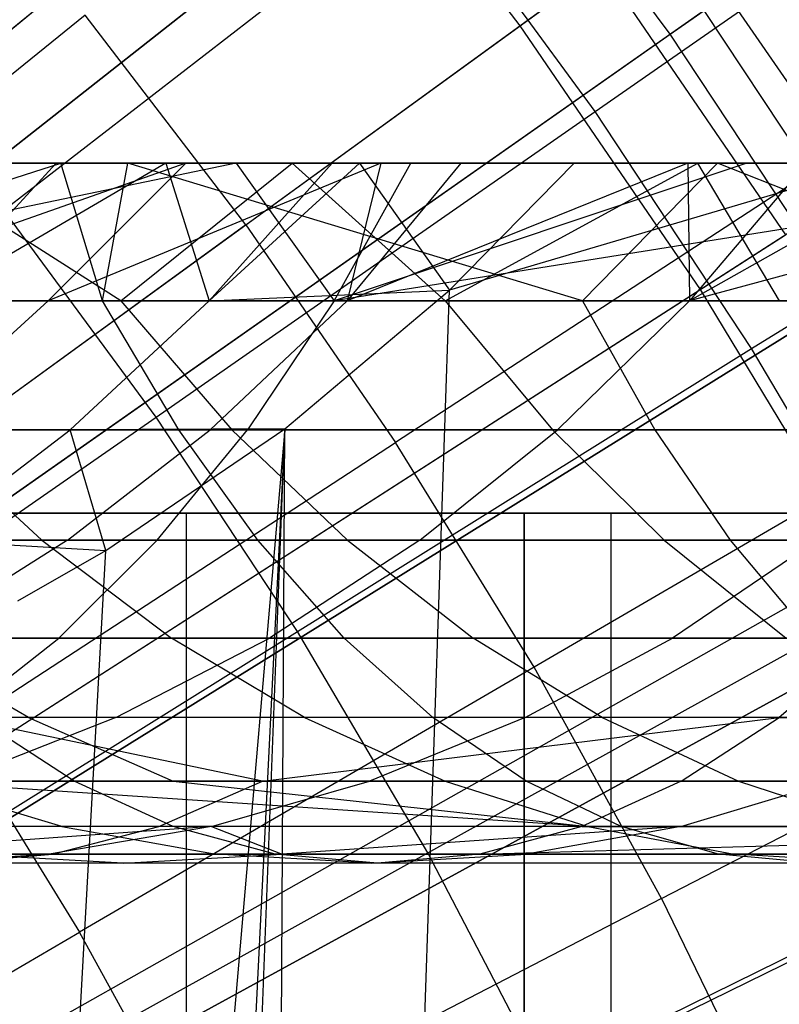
# Model space of a CAD drawing. Extents: x 0.1 to 12.1, y -6 to 6.
# Tile 236 of 256: x 7.21 to 7.427, y 0.66 to 0.941. Entities that reach past the tile are written whole.
import ezdxf

# ---------------------------------------------------------------- set-up
doc = ezdxf.new("R2010")
doc.units = 0
doc.header["$LTSCALE"] = 2.54
doc.layers.get('0').update_dxf_attribs({"linetype": 'CONTINUOUS'})

# ---------------------------------------------------------------- blocks, each defined once
blk = doc.blocks.new('DROPS_COLOR_B-11195_STL')
at = {"color": 0}
for p, q in [((7.35285, 0.93931, 2.1004), (7.60061, 1.11932, 2.21277)), ((7.35285, 0.93931, 2.1004), (7.60061, 1.11932, 2.21277)), ((7.07837, 0.83272, 13.37336), (7.3195, 1.02989, 13.27646)), ((7.07837, 0.83272, 13.37336), (7.3195, 1.02989, 13.27646)), ((7.40437, 0.86397, 2.1004), (7.66199, 1.02954, 2.21277)), ((7.40437, 0.86397, 2.1004), (7.66199, 1.02954, 2.21277)), ((7.0556, 0.8141, 2.00512), (7.29712, 1.01159, 2.1004)), ((7.0556, 0.8141, 2.00512), (7.29712, 1.01159, 2.1004)), ((7.29712, 1.01159, 2.1004), (7.35285, 0.93931, 2.1004)), ((7.29712, 1.01159, 2.1004), (7.35285, 0.93931, 2.1004)), ((7.37438, 0.91481, 13.54139), (7.50017, 1.00236, 13.48337)), ((7.37438, 0.91481, 13.54139), (7.50017, 1.00236, 13.48337)), ((7.20548, 0.88664, 13.59504), (7.32636, 0.9802, 13.54139)), ((7.20548, 0.88664, 13.59504), (7.32636, 0.9802, 13.54139)), ((7.37438, 0.91481, 13.54139), (7.32636, 0.9802, 13.54139)), ((7.37438, 0.91481, 13.54139), (7.32636, 0.9802, 13.54139)), ((7.27453, 0.88238, 13.66163), (7.39642, 0.97094, 13.60807)), ((7.27453, 0.88238, 13.66163), (7.39642, 0.97094, 13.60807)), ((7.44352, 0.90257, 13.60807), (7.39642, 0.97094, 13.60807)), ((7.44352, 0.90257, 13.60807), (7.39642, 0.97094, 13.60807)), ((7.12425, 0.77322, 13.37336), (7.37624, 0.95631, 13.27646)), ((7.12425, 0.77322, 13.37336), (7.37624, 0.95631, 13.27646)), ((7.37624, 0.95631, 13.27646), (7.42869, 0.8796, 13.27646)), ((7.37624, 0.95631, 13.27646), (7.42869, 0.8796, 13.27646)), ((7.22866, 0.94229, 13.66163), (7.11163, 0.84792, 13.71107)), ((7.22866, 0.94229, 13.66163), (7.11163, 0.84792, 13.71107)), ((7.27453, 0.88238, 13.66163), (7.22866, 0.94229, 13.66163)), ((7.27453, 0.88238, 13.66163), (7.22866, 0.94229, 13.66163)), ((7.10046, 0.75594, 2.00512), (7.35285, 0.93931, 2.1004)), ((7.10046, 0.75594, 2.00512), (7.35285, 0.93931, 2.1004)), ((7.35285, 0.93931, 2.1004), (7.40437, 0.86397, 2.1004)), ((7.35285, 0.93931, 2.1004), (7.40437, 0.86397, 2.1004)), ((7.41902, 0.84706, 13.54139), (7.54909, 0.92813, 13.48337)), ((7.41902, 0.84706, 13.54139), (7.54909, 0.92813, 13.48337)), ((7.24892, 0.82748, 13.59504), (7.37438, 0.91481, 13.54139)), ((7.24892, 0.82748, 13.59504), (7.37438, 0.91481, 13.54139)), ((7.41902, 0.84706, 13.54139), (7.37438, 0.91481, 13.54139)), ((7.41902, 0.84706, 13.54139), (7.37438, 0.91481, 13.54139)), ((7.44352, 0.90257, 13.60807), (7.31733, 0.82025, 13.66163)), ((7.44352, 0.90257, 13.60807), (7.31733, 0.82025, 13.66163)), ((7.4554, 0.89999, 62.77889), (7.03069, 0.89999, 62.86436)), ((7.4554, 0.89999, 62.77889), (7.03069, 0.89999, 62.86436)), ((7.2217, 0.89999, 57.4752), (7.05518, 0.89999, 57.37593)), ((7.2217, 0.89999, 57.4752), (7.05518, 0.89999, 57.37593)), ((7.27183, 0.89999, 56.44688), (7.08228, 0.86071, 56.35423)), ((7.27183, 0.89999, 56.44688), (7.08228, 0.86071, 56.35423)), ((7.09876, 0.86071, 57.35752), (7.2217, 0.89999, 57.4752)), ((7.09876, 0.86071, 57.35752), (7.2217, 0.89999, 57.4752)), ((7.12946, 0.89999, 56.34195), (7.27183, 0.89999, 56.44688)), ((7.12946, 0.89999, 56.34195), (7.27183, 0.89999, 56.44688)), ((7.2574, 0.89999, 53.65161), (7.14558, 0.86071, 53.46042)), ((7.2574, 0.89999, 53.65161), (7.14558, 0.86071, 53.46042)), ((7.28784, 0.89999, 55.27917), (7.17712, 0.89999, 55.16364)), ((7.2389, 0.86071, 55.17344), (7.17712, 0.89999, 55.16364)), ((7.28784, 0.89999, 55.27917), (7.17712, 0.89999, 55.16364)), ((7.2389, 0.86071, 55.17344), (7.17712, 0.89999, 55.16364)), ((7.22037, 0.89999, 51.42172), (7.18428, 0.86071, 51.40825)), ((7.22037, 0.89999, 51.42172), (7.18428, 0.86071, 51.40825)), ((7.25171, 0.89999, 51.34129), (7.18428, 0.86071, 51.40825)), ((7.25171, 0.89999, 51.34129), (7.18428, 0.86071, 51.40825)), ((7.45786, 0.9, 47.68235), (7.18693, 0.9, 47.77252)), ((7.18693, 0.9, 40.09658), (7.45786, 0.9, 40.18675)), ((7.18693, 0.9, 40.09658), (7.45786, 0.9, 40.18675)), ((7.45786, 0.9, 47.68235), (7.18693, 0.9, 47.77252)), ((7.22037, 0.89999, 51.42172), (7.20238, 0.89999, 51.4712)), ((7.22037, 0.89999, 51.42172), (7.20238, 0.89999, 51.4712)), ((7.20759, 0.89999, 53.52214), (7.2574, 0.89999, 53.65161)), ((7.20759, 0.89999, 53.52214), (7.2574, 0.89999, 53.65161)), ((7.31313, 0.89999, 53.77878), (7.21808, 0.86071, 53.65723)), ((7.31313, 0.89999, 53.77878), (7.21808, 0.86071, 53.65723)), ((7.2574, 0.89999, 53.65161), (7.21808, 0.86071, 53.65723)), ((7.2574, 0.89999, 53.65161), (7.21808, 0.86071, 53.65723)), ((7.25171, 0.89999, 51.34129), (7.22037, 0.89999, 51.42172)), ((7.25171, 0.89999, 51.34129), (7.22037, 0.89999, 51.42172)), ((7.24089, 0.89999, 57.48616), (7.2217, 0.89999, 57.4752)), ((7.23366, 0.86071, 57.43765), (7.2217, 0.89999, 57.4752)), ((7.24089, 0.89999, 57.48616), (7.2217, 0.89999, 57.4752)), ((7.23366, 0.86071, 57.43765), (7.2217, 0.89999, 57.4752)), ((7.23366, 0.86071, 57.43765), (7.24089, 0.89999, 57.48616)), ((7.23366, 0.86071, 57.43765), (7.24089, 0.89999, 57.48616)), ((7.2389, 0.86071, 55.17344), (7.28784, 0.89999, 55.27917)), ((7.2389, 0.86071, 55.17344), (7.28784, 0.89999, 55.27917)), ((7.40925, 0.89999, 57.5782), (7.24089, 0.89999, 57.48616)), ((7.3707, 0.86071, 57.51404), (7.24089, 0.89999, 57.48616)), ((7.40925, 0.89999, 57.5782), (7.24089, 0.89999, 57.48616)), ((7.3707, 0.86071, 57.51404), (7.24089, 0.89999, 57.48616)), ((7.29922, 0.89999, 51.23057), (7.25171, 0.89999, 51.34129)), ((7.25171, 0.89999, 51.34129), (7.26413, 0.86071, 51.21469)), ((7.25171, 0.89999, 51.34129), (7.26413, 0.86071, 51.21469)), ((7.29922, 0.89999, 51.23057), (7.25171, 0.89999, 51.34129)), ((7.2574, 0.89999, 53.65161), (7.31313, 0.89999, 53.77878)), ((7.2574, 0.89999, 53.65161), (7.31313, 0.89999, 53.77878)), ((7.26413, 0.86071, 51.21469), (7.30704, 0.89999, 51.21344)), ((7.29922, 0.89999, 51.23057), (7.26413, 0.86071, 51.21469)), ((7.29922, 0.89999, 51.23057), (7.26413, 0.86071, 51.21469)), ((7.26413, 0.86071, 51.21469), (7.30704, 0.89999, 51.21344)), ((7.27183, 0.89999, 56.44688), (7.32174, 0.89999, 56.48182)), ((7.27183, 0.89999, 56.44688), (7.32174, 0.89999, 56.48182)), ((7.27183, 0.89999, 56.44688), (7.29984, 0.86071, 56.51351)), ((7.27183, 0.89999, 56.44688), (7.29984, 0.86071, 56.51351)), ((7.40368, 0.89999, 55.39057), (7.28784, 0.89999, 55.27917)), ((7.33152, 0.86071, 55.26831), (7.28784, 0.89999, 55.27917)), ((7.40368, 0.89999, 55.39057), (7.28784, 0.89999, 55.27917)), ((7.33152, 0.86071, 55.26831), (7.28784, 0.89999, 55.27917)), ((7.30704, 0.89999, 51.21344), (7.29922, 0.89999, 51.23057)), ((7.30704, 0.89999, 51.21344), (7.29922, 0.89999, 51.23057)), ((7.29984, 0.86071, 56.51351), (7.32174, 0.89999, 56.48182)), ((7.54578, 0.89999, 56.62766), (7.29984, 0.86071, 56.51351)), ((7.54578, 0.89999, 56.62766), (7.29984, 0.86071, 56.51351)), ((7.41765, 0.89999, 56.5464), (7.29984, 0.86071, 56.51351)), ((7.41765, 0.89999, 56.5464), (7.29984, 0.86071, 56.51351)), ((7.29984, 0.86071, 56.51351), (7.32174, 0.89999, 56.48182)), ((7.40078, 0.89999, 53.95215), (7.30354, 0.86071, 53.84808)), ((7.33593, 0.89999, 53.82662), (7.30354, 0.86071, 53.84808)), ((7.40078, 0.89999, 53.95215), (7.30354, 0.86071, 53.84808)), ((7.33593, 0.89999, 53.82662), (7.30354, 0.86071, 53.84808)), ((7.31313, 0.89999, 53.77878), (7.30354, 0.86071, 53.84808)), ((7.31313, 0.89999, 53.77878), (7.30354, 0.86071, 53.84808)), ((7.36838, 0.89999, 51.0878), (7.30704, 0.89999, 51.21344)), ((7.30704, 0.89999, 51.21344), (7.3327, 0.86371, 51.07994)), ((7.30704, 0.89999, 51.21344), (7.3327, 0.86371, 51.07994)), ((7.36838, 0.89999, 51.0878), (7.30704, 0.89999, 51.21344)), ((7.31313, 0.89999, 53.77878), (7.33593, 0.89999, 53.82662)), ((7.31313, 0.89999, 53.77878), (7.33593, 0.89999, 53.82662)), ((7.32174, 0.89999, 56.48182), (7.41765, 0.89999, 56.5464)), ((7.32174, 0.89999, 56.48182), (7.41765, 0.89999, 56.5464)), ((7.33152, 0.86071, 55.26831), (7.40368, 0.89999, 55.39057)), ((7.33152, 0.86071, 55.26831), (7.40368, 0.89999, 55.39057)), ((7.4554, 0.89999, 51.10792), (7.3327, 0.86371, 51.07994)), ((7.3327, 0.86371, 51.07994), (7.36838, 0.89999, 51.0878)), ((7.4554, 0.89999, 51.10792), (7.3327, 0.86371, 51.07994)), ((7.3327, 0.86371, 51.07994), (7.36838, 0.89999, 51.0878)), ((7.33593, 0.89999, 53.82662), (7.40078, 0.89999, 53.95215)), ((7.33593, 0.89999, 53.82662), (7.40078, 0.89999, 53.95215)), ((7.4554, 0.89999, 51.10792), (7.36838, 0.89999, 51.0878)), ((7.4554, 0.89999, 51.10792), (7.36838, 0.89999, 51.0878)), ((7.3707, 0.86071, 57.51404), (7.40925, 0.89999, 57.5782)), ((7.3707, 0.86071, 57.51404), (7.40925, 0.89999, 57.5782)), ((7.40078, 0.89999, 53.95215), (7.43471, 0.89999, 54.0126)), ((7.40078, 0.89999, 53.95215), (7.43471, 0.89999, 54.0126)), ((7.40078, 0.89999, 53.95215), (7.40133, 0.86071, 54.03182)), ((7.40078, 0.89999, 53.95215), (7.40133, 0.86071, 54.03182)), ((7.54643, 0.89999, 54.19183), (7.40133, 0.86071, 54.03182)), ((7.54643, 0.89999, 54.19183), (7.40133, 0.86071, 54.03182)), ((7.47102, 0.89999, 54.07393), (7.40133, 0.86071, 54.03182)), ((7.47102, 0.89999, 54.07393), (7.40133, 0.86071, 54.03182)), ((7.43471, 0.89999, 54.0126), (7.40133, 0.86071, 54.03182)), ((7.43471, 0.89999, 54.0126), (7.40133, 0.86071, 54.03182)), ((7.44975, 0.89999, 55.43242), (7.40368, 0.89999, 55.39057)), ((7.42701, 0.86071, 55.35968), (7.40368, 0.89999, 55.39057)), ((7.44975, 0.89999, 55.43242), (7.40368, 0.89999, 55.39057)), ((7.42701, 0.86071, 55.35968), (7.40368, 0.89999, 55.39057)), ((7.58006, 0.89999, 57.66434), (7.40925, 0.89999, 57.5782)), ((7.50938, 0.86071, 57.58644), (7.40925, 0.89999, 57.5782)), ((7.58006, 0.89999, 57.66434), (7.40925, 0.89999, 57.5782)), ((7.50938, 0.86071, 57.58644), (7.40925, 0.89999, 57.5782)), ((7.41765, 0.89999, 56.5464), (7.54578, 0.89999, 56.62766)), ((7.41765, 0.89999, 56.5464), (7.54578, 0.89999, 56.62766)), ((7.24892, 0.82748, 13.59504), (7.20548, 0.88664, 13.59504)), ((7.24892, 0.82748, 13.59504), (7.20548, 0.88664, 13.59504)), ((7.27453, 0.88238, 13.66163), (7.1529, 0.79401, 13.71107)), ((7.27453, 0.88238, 13.66163), (7.1529, 0.79401, 13.71107)), ((7.27453, 0.88238, 13.66163), (7.31733, 0.82025, 13.66163)), ((7.27453, 0.88238, 13.66163), (7.31733, 0.82025, 13.66163)), ((7.16665, 0.7112, 13.37336), (7.42869, 0.8796, 13.27646)), ((7.16665, 0.7112, 13.37336), (7.42869, 0.8796, 13.27646)), ((7.14191, 0.6953, 2.00512), (7.40437, 0.86397, 2.1004)), ((7.14191, 0.6953, 2.00512), (7.40437, 0.86397, 2.1004)), ((7.40437, 0.86397, 2.1004), (7.4515, 0.78582, 2.1004)), ((7.40437, 0.86397, 2.1004), (7.4515, 0.78582, 2.1004)), ((7.26413, 0.86071, 51.21469), (7.3327, 0.86371, 51.07994)), ((7.26413, 0.86071, 51.21469), (7.3327, 0.86371, 51.07994)), ((7.2763, -0.81719, 51.06798), (7.3327, 0.86371, 51.07994)), ((7.2763, -0.81719, 51.06798), (7.3327, 0.86371, 51.07994)), ((7.28569, 0.82414, 51.06993), (7.3327, 0.86371, 51.07994)), ((7.28569, 0.82414, 51.06993), (7.3327, 0.86371, 51.07994)), ((7.08228, 0.86071, 56.35423), (7.29984, 0.86071, 56.51351)), ((7.08228, 0.86071, 56.35423), (7.29984, 0.86071, 56.51351)), ((7.09876, 0.86071, 57.35752), (7.23366, 0.86071, 57.43765)), ((7.09876, 0.86071, 57.35752), (7.23366, 0.86071, 57.43765)), ((7.21808, 0.86071, 53.65723), (7.14558, 0.86071, 53.46042)), ((7.21808, 0.86071, 53.65723), (7.14558, 0.86071, 53.46042)), ((7.2389, 0.86071, 55.17344), (7.14955, 0.86071, 55.07548)), ((7.2389, 0.86071, 55.17344), (7.14955, 0.86071, 55.07548)), ((7.21808, 0.86071, 53.65723), (7.17772, 0.82386, 53.6737)), ((7.21808, 0.86071, 53.65723), (7.17772, 0.82386, 53.6737)), ((7.18428, 0.86071, 51.40825), (7.26413, 0.86071, 51.21469)), ((7.18428, 0.86071, 51.40825), (7.26413, 0.86071, 51.21469)), ((7.30354, 0.86071, 53.84808), (7.21808, 0.86071, 53.65723)), ((7.30354, 0.86071, 53.84808), (7.21808, 0.86071, 53.65723)), ((7.26413, 0.86071, 51.21469), (7.22441, 0.82386, 51.19671)), ((7.26413, 0.86071, 51.21469), (7.22441, 0.82386, 51.19671)), ((7.23366, 0.86071, 57.43765), (7.3707, 0.86071, 57.51404)), ((7.2554, 0.82386, 57.39986), (7.23366, 0.86071, 57.43765)), ((7.2554, 0.82386, 57.39986), (7.23366, 0.86071, 57.43765)), ((7.23366, 0.86071, 57.43765), (7.3707, 0.86071, 57.51404)), ((7.33152, 0.86071, 55.26831), (7.2389, 0.86071, 55.17344)), ((7.2389, 0.86071, 55.17344), (7.27059, 0.82386, 55.14351)), ((7.33152, 0.86071, 55.26831), (7.2389, 0.86071, 55.17344)), ((7.2389, 0.86071, 55.17344), (7.27059, 0.82386, 55.14351)), ((7.26438, 0.82386, 53.86723), (7.30354, 0.86071, 53.84808)), ((7.26438, 0.82386, 53.86723), (7.30354, 0.86071, 53.84808)), ((7.29984, 0.86071, 56.51351), (7.27506, 0.82386, 56.54937)), ((7.29984, 0.86071, 56.51351), (7.27506, 0.82386, 56.54937)), ((7.29984, 0.86071, 56.51351), (7.52566, 0.86071, 56.66052)), ((7.29984, 0.86071, 56.51351), (7.52566, 0.86071, 56.66052)), ((7.30354, 0.86071, 53.84808), (7.40133, 0.86071, 54.03182)), ((7.30354, 0.86071, 53.84808), (7.40133, 0.86071, 54.03182)), ((7.42701, 0.86071, 55.35968), (7.33152, 0.86071, 55.26831)), ((7.33152, 0.86071, 55.26831), (7.36218, 0.82386, 55.23732)), ((7.42701, 0.86071, 55.35968), (7.33152, 0.86071, 55.26831)), ((7.33152, 0.86071, 55.26831), (7.36218, 0.82386, 55.23732)), ((7.40133, 0.86071, 54.03182), (7.36355, 0.82386, 54.05356)), ((7.40133, 0.86071, 54.03182), (7.36355, 0.82386, 54.05356)), ((7.3707, 0.86071, 57.51404), (7.39139, 0.82386, 57.47568)), ((7.3707, 0.86071, 57.51404), (7.50938, 0.86071, 57.58644)), ((7.3707, 0.86071, 57.51404), (7.39139, 0.82386, 57.47568)), ((7.3707, 0.86071, 57.51404), (7.50938, 0.86071, 57.58644)), ((7.5115, 0.86071, 54.20891), (7.40133, 0.86071, 54.03182)), ((7.5115, 0.86071, 54.20891), (7.40133, 0.86071, 54.03182)), ((7.2893, 0.76621, 13.59504), (7.41902, 0.84706, 13.54139)), ((7.2893, 0.76621, 13.59504), (7.41902, 0.84706, 13.54139)), ((7.46018, 0.77714, 13.54139), (7.41902, 0.84706, 13.54139)), ((7.46018, 0.77714, 13.54139), (7.41902, 0.84706, 13.54139)), ((7.48712, 0.83192, 13.60807), (7.35696, 0.75604, 13.66163)), ((7.48712, 0.83192, 13.60807), (7.35696, 0.75604, 13.66163)), ((7.12375, 0.74037, 13.64441), (7.24892, 0.82748, 13.59504)), ((7.12375, 0.74037, 13.64441), (7.24892, 0.82748, 13.59504)), ((7.2893, 0.76621, 13.59504), (7.24892, 0.82748, 13.59504)), ((7.2893, 0.76621, 13.59504), (7.24892, 0.82748, 13.59504)), ((7.27506, 0.82386, 56.54937), (7.05556, 0.82386, 56.38867)), ((7.27506, 0.82386, 56.54937), (7.05556, 0.82386, 56.38867)), ((7.2554, 0.82386, 57.39986), (7.12152, 0.82386, 57.32035)), ((7.2554, 0.82386, 57.39986), (7.12152, 0.82386, 57.32035)), ((7.22441, 0.82386, 51.19671), (7.14344, 0.82386, 51.393)), ((7.22441, 0.82386, 51.19671), (7.14344, 0.82386, 51.393)), ((7.28569, 0.82414, 51.06993), (7.1497, -0.74663, 51.04319)), ((7.28569, 0.82414, 51.06993), (7.1497, -0.74663, 51.04319)), ((7.17772, 0.82386, 53.6737), (7.26438, 0.82386, 53.86723)), ((7.17772, 0.82386, 53.6737), (7.26438, 0.82386, 53.86723)), ((7.21627, 0.79227, 55.01661), (7.18224, 0.82386, 55.04664)), ((7.18224, 0.82386, 55.04664), (7.27059, 0.82386, 55.14351)), ((7.21627, 0.79227, 55.01661), (7.18224, 0.82386, 55.04664)), ((7.18224, 0.82386, 55.04664), (7.27059, 0.82386, 55.14351)), ((7.18307, 0.79227, 51.17799), (7.22441, 0.82386, 51.19671)), ((7.18307, 0.79227, 51.17799), (7.22441, 0.82386, 51.19671)), ((7.28569, 0.82414, 51.06993), (7.20676, -0.77355, 51.05401)), ((7.28569, 0.82414, 51.06993), (7.20676, -0.77355, 51.05401)), ((7.22361, 0.79227, 53.88718), (7.26438, 0.82386, 53.86723)), ((7.22361, 0.79227, 53.88718), (7.26438, 0.82386, 53.86723)), ((7.22438, -0.78339, 51.05747), (7.28569, 0.82414, 51.06993)), ((7.22438, -0.78339, 51.05747), (7.28569, 0.82414, 51.06993)), ((7.28569, 0.82414, 51.06993), (7.22441, 0.82386, 51.19671)), ((7.28569, 0.82414, 51.06993), (7.22441, 0.82386, 51.19671)), ((7.23453, 0.78939, 51.05949), (7.22441, 0.82386, 51.19671)), ((7.23453, 0.78939, 51.05949), (7.22441, 0.82386, 51.19671)), ((7.23453, 0.78939, 51.05949), (7.28569, 0.82414, 51.06993)), ((7.23453, 0.78939, 51.05949), (7.28569, 0.82414, 51.06993)), ((7.24926, 0.79227, 56.58671), (7.27506, 0.82386, 56.54937)), ((7.24926, 0.79227, 56.58671), (7.27506, 0.82386, 56.54937)), ((7.39139, 0.82386, 57.47568), (7.2554, 0.82386, 57.39986)), ((7.39139, 0.82386, 57.47568), (7.2554, 0.82386, 57.39986)), ((7.27803, 0.79227, 57.36052), (7.2554, 0.82386, 57.39986)), ((7.27803, 0.79227, 57.36052), (7.2554, 0.82386, 57.39986)), ((7.26438, 0.82386, 53.86723), (7.36355, 0.82386, 54.05356)), ((7.26438, 0.82386, 53.86723), (7.36355, 0.82386, 54.05356)), ((7.30358, 0.79227, 55.11234), (7.27059, 0.82386, 55.14351)), ((7.27059, 0.82386, 55.14351), (7.36218, 0.82386, 55.23732)), ((7.30358, 0.79227, 55.11234), (7.27059, 0.82386, 55.14351)), ((7.27059, 0.82386, 55.14351), (7.36218, 0.82386, 55.23732)), ((7.50289, 0.82386, 56.69769), (7.27506, 0.82386, 56.54937)), ((7.50289, 0.82386, 56.69769), (7.27506, 0.82386, 56.54937)), ((7.2763, -0.81719, 51.06798), (7.28569, 0.82414, 51.06993)), ((7.2763, -0.81719, 51.06798), (7.28569, 0.82414, 51.06993)), ((7.32422, 0.79227, 54.07621), (7.36355, 0.82386, 54.05356)), ((7.32422, 0.79227, 54.07621), (7.36355, 0.82386, 54.05356)), ((7.39409, 0.79227, 55.20505), (7.36218, 0.82386, 55.23732)), ((7.36218, 0.82386, 55.23732), (7.4566, 0.82386, 55.32767)), ((7.39409, 0.79227, 55.20505), (7.36218, 0.82386, 55.23732)), ((7.36218, 0.82386, 55.23732), (7.4566, 0.82386, 55.32767)), ((7.36355, 0.82386, 54.05356), (7.47528, 0.82386, 54.23315)), ((7.36355, 0.82386, 54.05356), (7.47528, 0.82386, 54.23315)), ((7.39139, 0.82386, 57.47568), (7.41294, 0.79227, 57.43573)), ((7.52901, 0.82386, 57.54752), (7.39139, 0.82386, 57.47568)), ((7.52901, 0.82386, 57.54752), (7.39139, 0.82386, 57.47568)), ((7.39139, 0.82386, 57.47568), (7.41294, 0.79227, 57.43573)), ((7.19142, 0.7381, 13.71107), (7.31733, 0.82025, 13.66163)), ((7.19142, 0.7381, 13.71107), (7.31733, 0.82025, 13.66163)), ((7.35696, 0.75604, 13.66163), (7.31733, 0.82025, 13.66163)), ((7.35696, 0.75604, 13.66163), (7.31733, 0.82025, 13.66163)), ((7.35409, 0.8, 36.76651), (6.92824, 0.8, 36.86092)), ((6.92824, 0.8, 17.01284), (7.35409, 0.8, 17.10725)), ((7.35409, 0.8, 36.76651), (6.92824, 0.8, 36.86092)), ((6.92824, 0.8, 17.01284), (7.35409, 0.8, 17.10725)), ((7.10673, 0.8, 20.89016), (7.25758, 0.8, 21.06679)), ((7.25758, 0.8, 32.80698), (7.10673, 0.8, 32.98361)), ((7.25758, 0.8, 32.80698), (7.10673, 0.8, 32.98361)), ((7.10673, 0.8, 20.89016), (7.25758, 0.8, 21.06679)), ((7.20545, 0.64687, 13.37336), (7.47667, 0.80003, 13.27646)), ((7.20545, 0.64687, 13.37336), (7.47667, 0.80003, 13.27646)), ((7.25758, 0.8, 21.06679), (7.37895, 0.8, 21.26484)), ((7.37895, 0.8, 32.60892), (7.25758, 0.8, 32.80698)), ((7.25758, 0, 32.80698), (7.25758, 0.8, 32.80698)), ((7.37895, 0.8, 32.60892), (7.25758, 0.8, 32.80698)), ((7.25758, 0, 32.80698), (7.25758, 0.8, 32.80698)), ((7.25758, 0, 21.06679), (7.25758, 0.8, 21.06679)), ((7.25758, 0, 21.06679), (7.25758, 0.8, 21.06679)), ((7.25758, 0.8, 21.06679), (7.37895, 0.8, 21.26484)), ((7.35409, 0, 36.76651), (7.35409, 0.8, 36.76651)), ((7.7701, 0.8, 36.63535), (7.35409, 0.8, 36.76651)), ((7.35409, 0, 36.76651), (7.35409, 0.8, 36.76651)), ((7.35409, 0.8, 17.10725), (7.35409, 0, 17.10725)), ((7.35409, 0.8, 17.10725), (7.7701, 0.8, 17.23842)), ((7.35409, 0.8, 17.10725), (7.35409, 0, 17.10725)), ((7.7701, 0.8, 36.63535), (7.35409, 0.8, 36.76651)), ((7.35409, 0.8, 17.10725), (7.7701, 0.8, 17.23842)), ((7.37895, 0.8, 21.26484), (7.46784, 0.8, 21.47945)), ((7.46784, 0.8, 32.39432), (7.37895, 0.8, 32.60892)), ((7.37895, 0, 32.60892), (7.37895, 0.8, 32.60892)), ((7.46784, 0.8, 32.39432), (7.37895, 0.8, 32.60892)), ((7.37895, 0, 32.60892), (7.37895, 0.8, 32.60892)), ((7.37895, 0, 21.26484), (7.37895, 0.8, 21.26484)), ((7.37895, 0, 21.26484), (7.37895, 0.8, 21.26484)), ((7.37895, 0.8, 21.26484), (7.46784, 0.8, 21.47945)), ((7.02775, 0.79227, 56.42453), (7.24926, 0.79227, 56.58671)), ((7.02775, 0.79227, 56.42453), (7.24926, 0.79227, 56.58671)), ((7.21627, 0.79227, 55.01661), (7.13527, 0.79227, 54.92166)), ((7.21627, 0.79227, 55.01661), (7.13527, 0.79227, 54.92166)), ((7.22361, 0.79227, 53.88718), (7.1357, 0.79227, 53.69084)), ((7.22361, 0.79227, 53.88718), (7.1357, 0.79227, 53.69084)), ((7.27803, 0.79227, 57.36052), (7.14523, 0.79227, 57.28165)), ((7.27803, 0.79227, 57.36052), (7.14523, 0.79227, 57.28165)), ((7.22361, 0.79227, 53.88718), (7.1792, 0.76431, 53.90891)), ((7.22361, 0.79227, 53.88718), (7.1792, 0.76431, 53.90891)), ((7.18307, 0.79227, 51.17799), (7.23453, 0.78939, 51.05949)), ((7.18307, 0.79227, 51.17799), (7.23453, 0.78939, 51.05949)), ((7.30358, 0.79227, 55.11234), (7.21627, 0.79227, 55.01661)), ((7.21627, 0.79227, 55.01661), (7.25334, 0.76431, 54.9839)), ((7.30358, 0.79227, 55.11234), (7.21627, 0.79227, 55.01661)), ((7.21627, 0.79227, 55.01661), (7.25334, 0.76431, 54.9839)), ((7.24926, 0.79227, 56.58671), (7.22115, 0.76431, 56.62739)), ((7.24926, 0.79227, 56.58671), (7.22115, 0.76431, 56.62739)), ((7.32422, 0.79227, 54.07621), (7.22361, 0.79227, 53.88718)), ((7.32422, 0.79227, 54.07621), (7.22361, 0.79227, 53.88718)), ((7.24926, 0.79227, 56.58671), (7.47919, 0.79227, 56.73639)), ((7.24926, 0.79227, 56.58671), (7.47919, 0.79227, 56.73639)), ((7.41294, 0.79227, 57.43573), (7.27803, 0.79227, 57.36052)), ((7.41294, 0.79227, 57.43573), (7.27803, 0.79227, 57.36052)), ((7.30268, 0.76431, 57.31766), (7.27803, 0.79227, 57.36052)), ((7.30268, 0.76431, 57.31766), (7.27803, 0.79227, 57.36052)), ((7.32422, 0.79227, 54.07621), (7.28136, 0.76431, 54.10088)), ((7.32422, 0.79227, 54.07621), (7.28136, 0.76431, 54.10088)), ((7.39409, 0.79227, 55.20505), (7.30358, 0.79227, 55.11234)), ((7.30358, 0.79227, 55.11234), (7.33953, 0.76431, 55.07839)), ((7.39409, 0.79227, 55.20505), (7.30358, 0.79227, 55.11234)), ((7.30358, 0.79227, 55.11234), (7.33953, 0.76431, 55.07839)), ((7.43756, 0.79227, 54.2584), (7.32422, 0.79227, 54.07621)), ((7.43756, 0.79227, 54.2584), (7.32422, 0.79227, 54.07621)), ((7.48741, 0.79227, 55.29434), (7.39409, 0.79227, 55.20505)), ((7.39409, 0.79227, 55.20505), (7.42887, 0.76431, 55.1699)), ((7.48741, 0.79227, 55.29434), (7.39409, 0.79227, 55.20505)), ((7.39409, 0.79227, 55.20505), (7.42887, 0.76431, 55.1699)), ((7.43756, 0.79227, 54.2584), (7.39647, 0.76431, 54.2859)), ((7.43756, 0.79227, 54.2584), (7.39647, 0.76431, 54.2859)), ((7.41294, 0.79227, 57.43573), (7.43641, 0.76431, 57.39221)), ((7.54945, 0.79227, 57.507), (7.41294, 0.79227, 57.43573)), ((7.54945, 0.79227, 57.507), (7.41294, 0.79227, 57.43573)), ((7.41294, 0.79227, 57.43573), (7.43641, 0.76431, 57.39221)), ((7.1497, -0.74663, 51.04319), (7.23453, 0.78939, 51.05949)), ((7.1497, -0.74663, 51.04319), (7.23453, 0.78939, 51.05949)), ((7.20948, 0.775, 51.05454), (7.23453, 0.78939, 51.05949)), ((7.20948, 0.775, 51.05454), (7.23453, 0.78939, 51.05949)), ((7.17984, 0.63241, 2.00512), (7.4515, 0.78582, 2.1004)), ((7.17984, 0.63241, 2.00512), (7.4515, 0.78582, 2.1004)), ((7.32653, 0.70296, 13.59504), (7.46018, 0.77714, 13.54139)), ((7.32653, 0.70296, 13.59504), (7.46018, 0.77714, 13.54139)), ((7.15989, 0.68554, 13.64441), (7.2893, 0.76621, 13.59504)), ((7.15989, 0.68554, 13.64441), (7.2893, 0.76621, 13.59504)), ((7.32653, 0.70296, 13.59504), (7.2893, 0.76621, 13.59504)), ((7.32653, 0.70296, 13.59504), (7.2893, 0.76621, 13.59504)), ((7.22115, 0.76431, 56.62739), (6.99744, 0.76431, 56.4636)), ((7.22115, 0.76431, 56.62739), (6.99744, 0.76431, 56.4636)), ((7.30268, 0.76431, 57.31766), (7.17105, 0.76431, 57.23948)), ((7.30268, 0.76431, 57.31766), (7.17105, 0.76431, 57.23948)), ((7.21249, 0.74161, 54.85789), (7.17339, 0.76431, 54.89017)), ((7.17339, 0.76431, 54.89017), (7.25334, 0.76431, 54.9839)), ((7.21249, 0.74161, 54.85789), (7.17339, 0.76431, 54.89017)), ((7.17339, 0.76431, 54.89017), (7.25334, 0.76431, 54.9839)), ((7.1792, 0.76431, 53.90891), (7.28136, 0.76431, 54.10088)), ((7.1792, 0.76431, 53.90891), (7.28136, 0.76431, 54.10088)), ((7.19233, 0.74161, 56.6691), (7.22115, 0.76431, 56.62739)), ((7.19233, 0.74161, 56.6691), (7.22115, 0.76431, 56.62739)), ((7.45336, 0.76431, 56.77855), (7.22115, 0.76431, 56.62739)), ((7.45336, 0.76431, 56.77855), (7.22115, 0.76431, 56.62739)), ((7.23742, 0.74161, 54.12617), (7.28136, 0.76431, 54.10088)), ((7.23742, 0.74161, 54.12617), (7.28136, 0.76431, 54.10088)), ((7.29136, 0.74161, 54.95035), (7.25334, 0.76431, 54.9839)), ((7.25334, 0.76431, 54.9839), (7.33953, 0.76431, 55.07839)), ((7.29136, 0.74161, 54.95035), (7.25334, 0.76431, 54.9839)), ((7.25334, 0.76431, 54.9839), (7.33953, 0.76431, 55.07839)), ((7.28136, 0.76431, 54.10088), (7.39647, 0.76431, 54.2859)), ((7.28136, 0.76431, 54.10088), (7.39647, 0.76431, 54.2859)), ((7.43641, 0.76431, 57.39221), (7.30268, 0.76431, 57.31766)), ((7.43641, 0.76431, 57.39221), (7.30268, 0.76431, 57.31766)), ((7.32797, 0.74161, 57.27371), (7.30268, 0.76431, 57.31766)), ((7.32797, 0.74161, 57.27371), (7.30268, 0.76431, 57.31766)), ((7.37639, 0.74161, 55.04357), (7.33953, 0.76431, 55.07839)), ((7.33953, 0.76431, 55.07839), (7.42887, 0.76431, 55.1699)), ((7.37639, 0.74161, 55.04357), (7.33953, 0.76431, 55.07839)), ((7.33953, 0.76431, 55.07839), (7.42887, 0.76431, 55.1699)), ((7.35434, 0.74161, 54.31411), (7.39647, 0.76431, 54.2859)), ((7.35434, 0.74161, 54.31411), (7.39647, 0.76431, 54.2859)), ((7.39647, 0.76431, 54.2859), (7.5243, 0.76431, 54.46352)), ((7.39647, 0.76431, 54.2859), (7.5243, 0.76431, 54.46352)), ((7.45336, 0.76431, 56.77855), (7.42688, 0.74161, 56.82179)), ((7.45336, 0.76431, 56.77855), (7.42688, 0.74161, 56.82179)), ((7.39331, 0.68992, 13.66163), (7.52712, 0.75916, 13.60807)), ((7.39331, 0.68992, 13.66163), (7.52712, 0.75916, 13.60807)), ((7.35696, 0.75604, 13.66163), (7.22707, 0.68032, 13.71107)), ((7.35696, 0.75604, 13.66163), (7.22707, 0.68032, 13.71107)), ((7.39331, 0.68992, 13.66163), (7.35696, 0.75604, 13.66163)), ((7.39331, 0.68992, 13.66163), (7.35696, 0.75604, 13.66163)), ((7.23742, 0.74161, 54.12617), (7.13365, 0.74161, 53.9312)), ((7.23742, 0.74161, 54.12617), (7.13365, 0.74161, 53.9312)), ((7.21249, 0.74161, 54.85789), (7.13666, 0.74161, 54.7629)), ((7.21249, 0.74161, 54.85789), (7.13666, 0.74161, 54.7629)), ((7.23742, 0.74161, 54.12617), (7.19102, 0.72342, 54.15289)), ((7.23742, 0.74161, 54.12617), (7.19102, 0.72342, 54.15289)), ((7.27935, 0.72342, 56.79193), (7.19233, 0.74161, 56.6691)), ((7.27935, 0.72342, 56.79193), (7.19233, 0.74161, 56.6691)), ((7.42688, 0.74161, 56.82179), (7.19233, 0.74161, 56.6691)), ((7.42688, 0.74161, 56.82179), (7.19233, 0.74161, 56.6691)), ((7.32797, 0.74161, 57.27371), (7.19754, 0.74161, 57.19625)), ((7.32797, 0.74161, 57.27371), (7.19754, 0.74161, 57.19625)), ((7.2255, 0.72342, 57.15059), (7.19754, 0.74161, 57.19625)), ((7.2255, 0.72342, 57.15059), (7.19754, 0.74161, 57.19625)), ((7.29136, 0.74161, 54.95035), (7.21249, 0.74161, 54.85789)), ((7.21249, 0.74161, 54.85789), (7.25377, 0.72342, 54.82379)), ((7.29136, 0.74161, 54.95035), (7.21249, 0.74161, 54.85789)), ((7.21249, 0.74161, 54.85789), (7.25377, 0.72342, 54.82379)), ((7.35434, 0.74161, 54.31411), (7.23742, 0.74161, 54.12617)), ((7.35434, 0.74161, 54.31411), (7.23742, 0.74161, 54.12617)), ((7.27935, 0.72342, 56.79193), (7.42688, 0.74161, 56.82179)), ((7.27935, 0.72342, 56.79193), (7.42688, 0.74161, 56.82179)), ((7.37639, 0.74161, 55.04357), (7.29136, 0.74161, 54.95035)), ((7.29136, 0.74161, 54.95035), (7.33151, 0.72342, 54.91493)), ((7.37639, 0.74161, 55.04357), (7.29136, 0.74161, 54.95035)), ((7.29136, 0.74161, 54.95035), (7.33151, 0.72342, 54.91493)), ((7.35434, 0.74161, 54.31411), (7.30985, 0.72342, 54.34388)), ((7.35434, 0.74161, 54.31411), (7.30985, 0.72342, 54.34388)), ((7.46047, 0.74161, 57.34758), (7.32797, 0.74161, 57.27371)), ((7.46047, 0.74161, 57.34758), (7.32797, 0.74161, 57.27371)), ((7.35467, 0.72342, 57.22731), (7.32797, 0.74161, 57.27371)), ((7.35467, 0.72342, 57.22731), (7.32797, 0.74161, 57.27371)), ((7.48418, 0.74161, 54.49451), (7.35434, 0.74161, 54.31411)), ((7.48418, 0.74161, 54.49451), (7.35434, 0.74161, 54.31411)), ((7.46453, 0.74161, 55.13385), (7.37639, 0.74161, 55.04357)), ((7.37639, 0.74161, 55.04357), (7.41531, 0.72342, 55.00681)), ((7.46453, 0.74161, 55.13385), (7.37639, 0.74161, 55.04357)), ((7.37639, 0.74161, 55.04357), (7.41531, 0.72342, 55.00681)), ((7.39892, 0.72342, 56.86745), (7.42688, 0.74161, 56.82179)), ((7.39892, 0.72342, 56.86745), (7.42688, 0.74161, 56.82179)), ((7.42688, 0.74161, 56.82179), (7.6689, 0.74161, 56.96108)), ((7.42688, 0.74161, 56.82179), (7.6689, 0.74161, 56.96108)), ((7.19142, 0.7381, 13.71107), (7.22707, 0.68032, 13.71107)), ((7.19142, 0.7381, 13.71107), (7.22707, 0.68032, 13.71107)), ((7.2255, 0.72342, 57.15059), (7.0982, 0.72342, 57.07018)), ((7.2255, 0.72342, 57.15059), (7.0982, 0.72342, 57.07018)), ((7.27935, 0.72342, 56.79193), (7.16189, 0.72342, 56.71315)), ((7.27935, 0.72342, 56.79193), (7.16189, 0.72342, 56.71315)), ((7.17903, 0.72342, 54.73018), (7.25377, 0.72342, 54.82379)), ((7.37221, 0.71049, 54.87901), (7.17903, 0.72342, 54.73018)), ((7.22199, 0.71049, 54.697), (7.17903, 0.72342, 54.73018)), ((7.37221, 0.71049, 54.87901), (7.17903, 0.72342, 54.73018)), ((7.22199, 0.71049, 54.697), (7.17903, 0.72342, 54.73018)), ((7.17903, 0.72342, 54.73018), (7.25377, 0.72342, 54.82379)), ((7.19102, 0.72342, 54.15289), (7.30985, 0.72342, 54.34388)), ((7.19102, 0.72342, 54.15289), (7.30985, 0.72342, 54.34388)), ((7.35467, 0.72342, 57.22731), (7.2255, 0.72342, 57.15059)), ((7.35467, 0.72342, 57.22731), (7.2255, 0.72342, 57.15059)), ((7.25385, 0.71049, 57.1043), (7.2255, 0.72342, 57.15059)), ((7.25385, 0.71049, 57.1043), (7.2255, 0.72342, 57.15059)), ((7.24973, 0.71049, 56.83742), (7.27935, 0.72342, 56.79193)), ((7.24973, 0.71049, 56.83742), (7.27935, 0.72342, 56.79193)), ((7.25377, 0.72342, 54.82379), (7.37221, 0.71049, 54.87901)), ((7.25377, 0.72342, 54.82379), (7.37221, 0.71049, 54.87901)), ((7.25377, 0.72342, 54.82379), (7.33151, 0.72342, 54.91493)), ((7.25377, 0.72342, 54.82379), (7.33151, 0.72342, 54.91493)), ((7.26474, 0.71049, 54.37408), (7.30985, 0.72342, 54.34388)), ((7.26474, 0.71049, 54.37408), (7.30985, 0.72342, 54.34388)), ((7.39892, 0.72342, 56.86745), (7.27935, 0.72342, 56.79193)), ((7.39892, 0.72342, 56.86745), (7.27935, 0.72342, 56.79193)), ((7.30985, 0.72342, 54.34388), (7.4418, 0.72342, 54.52723)), ((7.30985, 0.72342, 54.34388), (7.4418, 0.72342, 54.52723)), ((7.33151, 0.72342, 54.91493), (7.37221, 0.71049, 54.87901)), ((7.33151, 0.72342, 54.91493), (7.41531, 0.72342, 55.00681)), ((7.33151, 0.72342, 54.91493), (7.37221, 0.71049, 54.87901)), ((7.33151, 0.72342, 54.91493), (7.41531, 0.72342, 55.00681)), ((7.48589, 0.72342, 57.30045), (7.35467, 0.72342, 57.22731)), ((7.48589, 0.72342, 57.30045), (7.35467, 0.72342, 57.22731)), ((7.38174, 0.71049, 57.18025), (7.35467, 0.72342, 57.22731)), ((7.38174, 0.71049, 57.18025), (7.35467, 0.72342, 57.22731)), ((7.39892, 0.72342, 56.86745), (7.37057, 0.71049, 56.91374)), ((7.39892, 0.72342, 56.86745), (7.37057, 0.71049, 56.91374)), ((7.39884, 0.71049, 54.56041), (7.4418, 0.72342, 54.52723)), ((7.39884, 0.71049, 54.56041), (7.4418, 0.72342, 54.52723)), ((7.64349, 0.72342, 57.00821), (7.39892, 0.72342, 56.86745)), ((7.64349, 0.72342, 57.00821), (7.39892, 0.72342, 56.86745)), ((7.41531, 0.72342, 55.00681), (7.45477, 0.71049, 54.96953)), ((7.41531, 0.72342, 55.00681), (7.50218, 0.72342, 55.09579)), ((7.41531, 0.72342, 55.00681), (7.45477, 0.71049, 54.96953)), ((7.41531, 0.72342, 55.00681), (7.50218, 0.72342, 55.09579)), ((7.24051, 0.58042, 13.37336), (7.52004, 0.71785, 13.27646)), ((7.24051, 0.58042, 13.37336), (7.52004, 0.71785, 13.27646)), ((7.25385, 0.71049, 57.1043), (7.12781, 0.71049, 57.02469)), ((7.25385, 0.71049, 57.1043), (7.12781, 0.71049, 57.02469)), ((7.24973, 0.71049, 56.83742), (7.13103, 0.71049, 56.75781)), ((7.24973, 0.71049, 56.83742), (7.13103, 0.71049, 56.75781)), ((7.26474, 0.71049, 54.37408), (7.14398, 0.71049, 54.17997)), ((7.26474, 0.71049, 54.37408), (7.14398, 0.71049, 54.17997)), ((7.22199, 0.71049, 54.697), (7.14884, 0.71049, 54.59888)), ((7.22199, 0.71049, 54.697), (7.14884, 0.71049, 54.59888)), ((7.26474, 0.71049, 54.37408), (7.15538, 0.70261, 54.30746)), ((7.26474, 0.71049, 54.37408), (7.15538, 0.70261, 54.30746)), ((7.26474, 0.71049, 54.37408), (7.21842, 0.70261, 54.40508)), ((7.26474, 0.71049, 54.37408), (7.21842, 0.70261, 54.40508)), ((7.21932, 0.70261, 56.88413), (7.24973, 0.71049, 56.83742)), ((7.21932, 0.70261, 56.88413), (7.24973, 0.71049, 56.83742)), ((7.37221, 0.71049, 54.87901), (7.22199, 0.71049, 54.697)), ((7.22199, 0.71049, 54.697), (7.26611, 0.70261, 54.66293)), ((7.37221, 0.71049, 54.87901), (7.22199, 0.71049, 54.697)), ((7.22199, 0.71049, 54.697), (7.26611, 0.70261, 54.66293)), ((7.37057, 0.71049, 56.91374), (7.24973, 0.71049, 56.83742)), ((7.37057, 0.71049, 56.91374), (7.24973, 0.71049, 56.83742)), ((7.38174, 0.71049, 57.18025), (7.25385, 0.71049, 57.1043)), ((7.38174, 0.71049, 57.18025), (7.25385, 0.71049, 57.1043)), ((7.28297, 0.70261, 57.05676), (7.25385, 0.71049, 57.1043)), ((7.28297, 0.70261, 57.05676), (7.25385, 0.71049, 57.1043)), ((7.39884, 0.71049, 54.56041), (7.26474, 0.71049, 54.37408)), ((7.26474, 0.71049, 54.37408), (7.28498, 0.70261, 54.50093)), ((7.26474, 0.71049, 54.37408), (7.28498, 0.70261, 54.50093)), ((7.39884, 0.71049, 54.56041), (7.26474, 0.71049, 54.37408)), ((7.39884, 0.71049, 54.56041), (7.28498, 0.70261, 54.50093)), ((7.39884, 0.71049, 54.56041), (7.28498, 0.70261, 54.50093)), ((7.37057, 0.71049, 56.91374), (7.34145, 0.70261, 56.96127)), ((7.34145, 0.70261, 56.96127), (7.61772, 0.71049, 57.05599)), ((7.34145, 0.70261, 56.96127), (7.61772, 0.71049, 57.05599)), ((7.37057, 0.71049, 56.91374), (7.34145, 0.70261, 56.96127)), ((7.39884, 0.71049, 54.56041), (7.35473, 0.70261, 54.59448)), ((7.39884, 0.71049, 54.56041), (7.35473, 0.70261, 54.59448)), ((7.37057, 0.71049, 56.91374), (7.61772, 0.71049, 57.05599)), ((7.37057, 0.71049, 56.91374), (7.61772, 0.71049, 57.05599)), ((7.45477, 0.71049, 54.96953), (7.37221, 0.71049, 54.87901)), ((7.37221, 0.71049, 54.87901), (7.41401, 0.70261, 54.84213)), ((7.45477, 0.71049, 54.96953), (7.37221, 0.71049, 54.87901)), ((7.37221, 0.71049, 54.87901), (7.41401, 0.70261, 54.84213)), ((7.51165, 0.71049, 57.25267), (7.38174, 0.71049, 57.18025)), ((7.51165, 0.71049, 57.25267), (7.38174, 0.71049, 57.18025)), ((7.40953, 0.70261, 57.13193), (7.38174, 0.71049, 57.18025)), ((7.40953, 0.70261, 57.13193), (7.38174, 0.71049, 57.18025)), ((7.53977, 0.71049, 54.73117), (7.39884, 0.71049, 54.56041)), ((7.53977, 0.71049, 54.73117), (7.39884, 0.71049, 54.56041)), ((7.21412, 0.56744, 2.00512), (7.49409, 0.7051, 2.1004)), ((7.21412, 0.56744, 2.00512), (7.49409, 0.7051, 2.1004)), ((7.36051, 0.63791, 13.59504), (7.49775, 0.70523, 13.54139)), ((7.36051, 0.63791, 13.59504), (7.49775, 0.70523, 13.54139)), ((7.21932, 0.70261, 56.88413), (7.09935, 0.70261, 56.80367)), ((7.21932, 0.70261, 56.88413), (7.09935, 0.70261, 56.80367)), ((7.15538, 0.70261, 54.30746), (7.21842, 0.70261, 54.40508)), ((7.15538, 0.70261, 54.30746), (7.21842, 0.70261, 54.40508)), ((7.28297, 0.70261, 57.05676), (7.15822, 0.70261, 56.97797)), ((7.28297, 0.70261, 57.05676), (7.15822, 0.70261, 56.97797)), ((7.17189, 0.69999, 54.43622), (7.21842, 0.70261, 54.40508)), ((7.17189, 0.69999, 54.43622), (7.21842, 0.70261, 54.40508)), ((7.18877, 0.69999, 56.93105), (7.21932, 0.70261, 56.88413)), ((7.18877, 0.69999, 56.93105), (7.21932, 0.70261, 56.88413)), ((7.1932, 0.62895, 13.64441), (7.32653, 0.70296, 13.59504)), ((7.1932, 0.62895, 13.64441), (7.32653, 0.70296, 13.59504)), ((7.23953, 0.69999, 54.53363), (7.19409, 0.70261, 54.56633)), ((7.19409, 0.70261, 54.56633), (7.26611, 0.70261, 54.66293)), ((7.23953, 0.69999, 54.53363), (7.19409, 0.70261, 54.56633)), ((7.19409, 0.70261, 54.56633), (7.26611, 0.70261, 54.66293)), ((7.21842, 0.70261, 54.40508), (7.28498, 0.70261, 54.50093)), ((7.21842, 0.70261, 54.40508), (7.28498, 0.70261, 54.50093)), ((7.34145, 0.70261, 56.96127), (7.21932, 0.70261, 56.88413)), ((7.34145, 0.70261, 56.96127), (7.21932, 0.70261, 56.88413)), ((7.23953, 0.69999, 54.53363), (7.28498, 0.70261, 54.50093)), ((7.23953, 0.69999, 54.53363), (7.28498, 0.70261, 54.50093)), ((7.31042, 0.69999, 54.6287), (7.26611, 0.70261, 54.66293)), ((7.26611, 0.70261, 54.66293), (7.41401, 0.70261, 54.84213)), ((7.31042, 0.69999, 54.6287), (7.26611, 0.70261, 54.66293)), ((7.26611, 0.70261, 54.66293), (7.41401, 0.70261, 54.84213)), ((7.40953, 0.70261, 57.13193), (7.28297, 0.70261, 57.05676)), ((7.40953, 0.70261, 57.13193), (7.28297, 0.70261, 57.05676)), ((7.31221, 0.69999, 57.00901), (7.28297, 0.70261, 57.05676)), ((7.31221, 0.69999, 57.00901), (7.28297, 0.70261, 57.05676)), ((7.28498, 0.70261, 54.50093), (7.35473, 0.70261, 54.59448)), ((7.28498, 0.70261, 54.50093), (7.35473, 0.70261, 54.59448)), ((7.31042, 0.69999, 54.6287), (7.35473, 0.70261, 54.59448)), ((7.31042, 0.69999, 54.6287), (7.35473, 0.70261, 54.59448)), ((7.34145, 0.70261, 56.96127), (7.31221, 0.69999, 57.00901)), ((7.34145, 0.70261, 56.96127), (7.31221, 0.69999, 57.00901)), ((7.36051, 0.63791, 13.59504), (7.32653, 0.70296, 13.59504)), ((7.36051, 0.63791, 13.59504), (7.32653, 0.70296, 13.59504)), ((7.46537, 0.70261, 57.03488), (7.34145, 0.70261, 56.96127)), ((7.46537, 0.70261, 57.03488), (7.34145, 0.70261, 56.96127)), ((7.35473, 0.70261, 54.59448), (7.49797, 0.70261, 54.76805)), ((7.35473, 0.70261, 54.59448), (7.49797, 0.70261, 54.76805)), ((7.53811, 0.70261, 57.20361), (7.40953, 0.70261, 57.13193)), ((7.53811, 0.70261, 57.20361), (7.40953, 0.70261, 57.13193)), ((7.43745, 0.69999, 57.0834), (7.40953, 0.70261, 57.13193)), ((7.43745, 0.69999, 57.0834), (7.40953, 0.70261, 57.13193)), ((7.45599, 0.69999, 54.80509), (7.41401, 0.70261, 54.84213)), ((7.41401, 0.70261, 54.84213), (7.49529, 0.70261, 54.93126)), ((7.45599, 0.69999, 54.80509), (7.41401, 0.70261, 54.84213)), ((7.41401, 0.70261, 54.84213), (7.49529, 0.70261, 54.93126)), ((7.23953, 0.69999, 54.53363), (7.17189, 0.69999, 54.43622)), ((7.23953, 0.69999, 54.53363), (7.17189, 0.69999, 54.43622)), ((7.31221, 0.69999, 57.00901), (7.18877, 0.69999, 56.93105)), ((7.31221, 0.69999, 57.00901), (7.18877, 0.69999, 56.93105)), ((7.31042, 0.69999, 54.6287), (7.23953, 0.69999, 54.53363)), ((7.31042, 0.69999, 54.6287), (7.23953, 0.69999, 54.53363)), ((7.45599, 0.69999, 54.80509), (7.31042, 0.69999, 54.6287)), ((7.45599, 0.69999, 54.80509), (7.31042, 0.69999, 54.6287)), ((7.43745, 0.69999, 57.0834), (7.31221, 0.69999, 57.00901)), ((7.43745, 0.69999, 57.0834), (7.31221, 0.69999, 57.00901)), ((7.39331, 0.68992, 13.66163), (7.25978, 0.62083, 13.71107)), ((7.39331, 0.68992, 13.66163), (7.25978, 0.62083, 13.71107)), ((7.39331, 0.68992, 13.66163), (7.42629, 0.62206, 13.66163)), ((7.39331, 0.68992, 13.66163), (7.42629, 0.62206, 13.66163)), ((7.09748, 0.60478, 13.75643), (7.22707, 0.68032, 13.71107)), ((7.09748, 0.60478, 13.75643), (7.22707, 0.68032, 13.71107)), ((7.25978, 0.62083, 13.71107), (7.22707, 0.68032, 13.71107)), ((7.25978, 0.62083, 13.71107), (7.22707, 0.68032, 13.71107))]:
    blk.add_line(p, q, dxfattribs=at)
blk = doc.blocks.new('GROUP_1')
at = {"color": 0}
for p, q in [((7.33579, 6.93418, 0.2261), (7.594, 7.11528, 0.32467)), ((7.33579, 6.93418, 0.2261), (7.594, 7.11528, 0.32467)), ((7.291, 7.01433, 11.77053), (7.0395, 6.8162, 11.85225)), ((7.291, 7.01433, 11.77053), (7.0395, 6.8162, 11.85225)), ((7.03002, 6.80874, 0.14503), (7.28166, 7.00697, 0.2261)), ((7.03002, 6.80874, 0.14503), (7.28166, 7.00697, 0.2261)), ((7.33579, 6.93418, 0.2261), (7.28166, 7.00697, 0.2261)), ((7.33579, 6.93418, 0.2261), (7.28166, 7.00697, 0.2261)), ((7.34552, 6.94101, 11.77053), (7.0834, 6.75716, 11.85225)), ((7.34552, 6.94101, 11.77053), (7.0834, 6.75716, 11.85225)), ((7.39589, 6.86477, 11.77053), (7.34552, 6.94101, 11.77053)), ((7.39589, 6.86477, 11.77053), (7.34552, 6.94101, 11.77053)), ((7.07352, 6.75024, 0.14503), (7.33579, 6.93418, 0.2261)), ((7.07352, 6.75024, 0.14503), (7.33579, 6.93418, 0.2261)), ((7.38579, 6.85849, 0.2261), (7.33579, 6.93418, 0.2261)), ((7.38579, 6.85849, 0.2261), (7.33579, 6.93418, 0.2261)), ((7.39589, 6.86477, 11.77053), (7.12395, 6.69578, 11.85225)), ((7.39589, 6.86477, 11.77053), (7.12395, 6.69578, 11.85225)), ((7.11371, 6.68941, 0.14503), (7.38579, 6.85849, 0.2261)), ((7.11371, 6.68941, 0.14503), (7.38579, 6.85849, 0.2261)), ((7.44194, 6.78586, 11.77053), (7.16103, 6.63224, 11.85225)), ((7.44194, 6.78586, 11.77053), (7.16103, 6.63224, 11.85225)), ((7.15045, 6.62645, 0.14503), (7.43151, 6.78015, 0.2261)), ((7.15045, 6.62645, 0.14503), (7.43151, 6.78015, 0.2261))]:
    blk.add_line(p, q, dxfattribs=at)
blk.add_blockref('DROPS_COLOR_B-11195_STL', (-0.06, 5.99731, -1.7), dxfattribs=at)

msp = doc.modelspace()

# ---------------------------------------------------------------- block references
at = {"color": 0}
msp.add_blockref('GROUP_1', (0.06, -5.99731, 1.7), dxfattribs=at)

doc.saveas('drawing.dxf')
